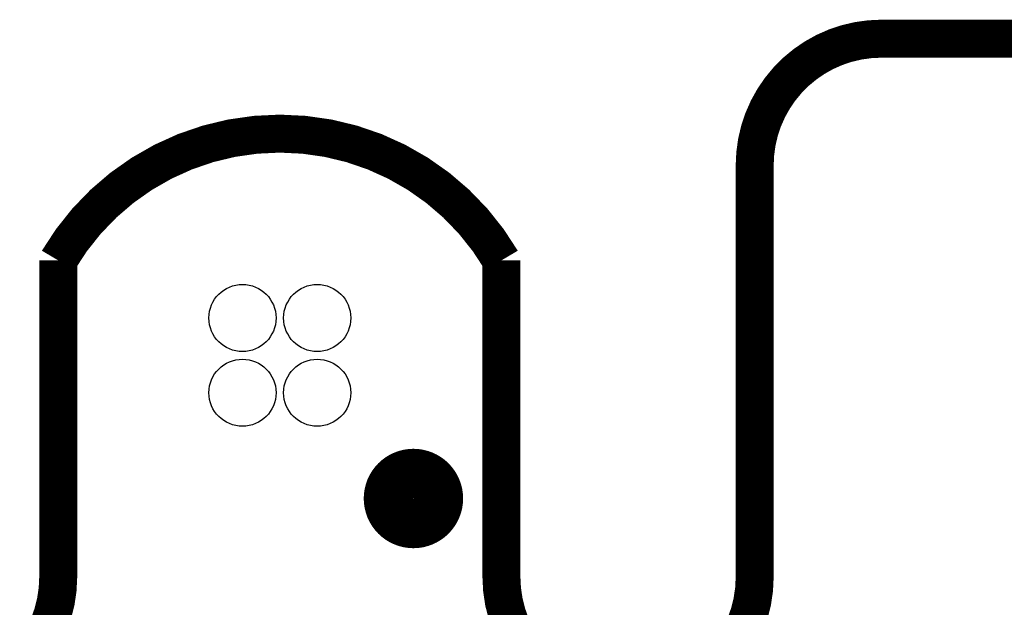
# Model space of a CAD drawing. Extents: x -1.3 to 24.2, y -3.9 to 39.2.
# Tile 32 of 33: x 10.4 to 14.3, y 36.8 to 39.2. Entities that reach past the tile are written whole.
import ezdxf

# ---------------------------------------------------------------- set-up
doc = ezdxf.new("R2010")
doc.units = 0
doc.layers.get('0').update_dxf_attribs({"linetype": 'CONTINUOUS'})
for name, color, linetype in [('THERMO_31_CLICK_V100_GKO', 5, 'CONTINUOUS'), ('THERMO_31_CLICK_V100_GTO', 14, 'CONTINUOUS'), ('THERMO_31_CLICK_V100_GTS', 12, 'CONTINUOUS')]:
    doc.layers.add(name, color=color, linetype=linetype)

# ---------------------------------------------------------------- blocks, each defined once
blk = doc.blocks.new('ROUND_62')
blk.add_circle((0, 0), 0.1346)

msp = doc.modelspace()

# ---------------------------------------------------------------- linework, layer by layer
at = {"layer": 'THERMO_31_CLICK_V100_GKO', "const_width": 0.1524}
for points in [[(13.843, 39.116, 0.4142136), (13.335, 38.608)], [(12.319, 38.227, 0.5717804), (10.541, 38.227)], [(9.525, 36.957, 1), (10.541, 36.957)], [(12.319, 36.957, 1), (13.335, 36.957)]]:
    msp.add_lwpolyline(points, format="xyb", dxfattribs=at)
for points in [[(13.843, 39.116), (18.796, 39.116)], [(13.335, 36.957), (13.335, 38.608)], [(10.541, 36.957), (10.541, 38.227)], [(12.319, 36.957), (12.319, 38.227)]]:
    msp.add_lwpolyline(points, dxfattribs=at)
at = {"layer": 'THERMO_31_CLICK_V100_GTO', "const_width": 0.20066}
msp.add_lwpolyline([(11.86688, 37.27196, 1), (12.065, 37.27196, 1)], format="xyb", close=True, dxfattribs=at)

# ---------------------------------------------------------------- block references
at = {"layer": 'THERMO_31_CLICK_V100_GTS'}
for p in [(11.28014, 37.99586), (11.57986, 37.99586), (11.28014, 37.69614), (11.57986, 37.69614)]:
    msp.add_blockref('ROUND_62', p, dxfattribs=at)

doc.saveas('drawing.dxf')
